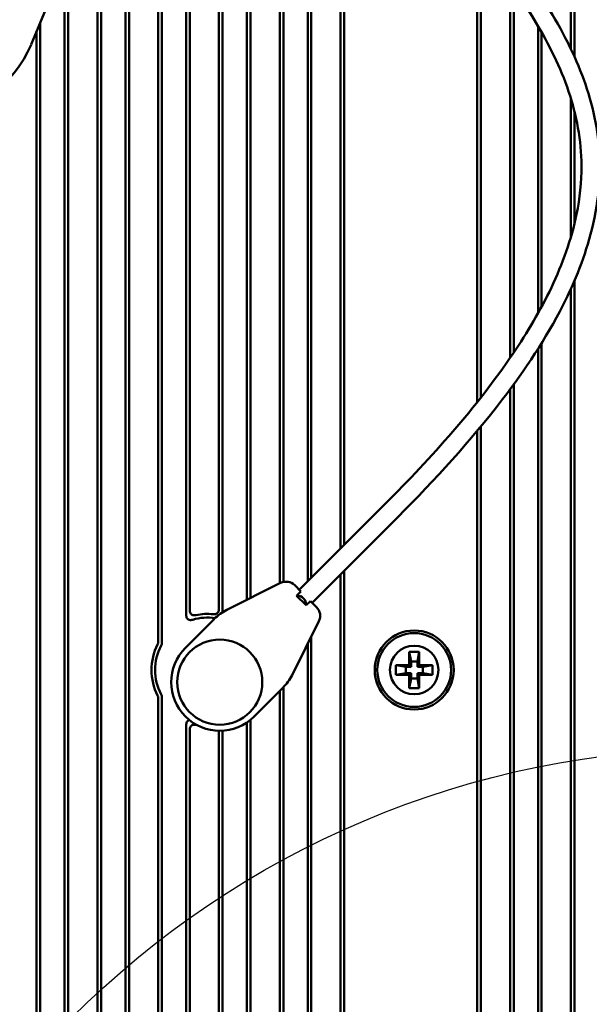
# Model space of a CAD drawing. Header units: millimetres. Extents: x 0 to 5104, y -184 to 1188.
# Tile 57 of 221: x 584 to 630, y 708 to 789. Entities that reach past the tile are written whole.
import ezdxf

# ---------------------------------------------------------------- set-up
doc = ezdxf.new("R2010")
doc.units = ezdxf.units.MM
doc.header["$LTSCALE"] = 2
doc.layers.add('Detailumgrenzung (ISO)', color=7, linetype='Continuous', lineweight=25)
doc.layers.add('Sichtbar (ISO)', color=7, linetype='Continuous', lineweight=50)

# ---------------------------------------------------------------- blocks, each defined once
blk = doc.blocks.new('2DDetail0')
at = {"layer": 'Detailumgrenzung (ISO)'}
blk.add_circle((320.666, 326.675), 37.864, dxfattribs=at)

msp = doc.modelspace()

# ---------------------------------------------------------------- linework, layer by layer
at = {"layer": 'Sichtbar (ISO)'}
for p, q in [((584.456, 786.993), (603.445, 832.614)), ((628.869, 830.119), (628.869, 786.646)), ((629.169, 830.119), (629.169, 786)), ((600.215, 740.282), (600.215, 823.466)), ((602.215, 823.395), (602.215, 741.304)), ((602.515, 823.095), (602.515, 741.454)), ((604.915, 742.654), (604.915, 823.095)), ((605.215, 742.773), (605.215, 823.032)), ((599.915, 740.544), (599.915, 821.719)), ((597.215, 817.646), (597.215, 740.076)), ((597.515, 818.367), (597.515, 740.461)), ((607.215, 817.372), (607.215, 742.825)), ((607.515, 816.676), (607.515, 743.125)), ((595.215, 737.747), (595.215, 812.841)), ((594.915, 737.82), (594.915, 812.121)), ((609.915, 811.89), (609.915, 745.525)), ((610.215, 811.36), (610.215, 745.825)), ((592.515, 806.355), (592.515, 659.577)), ((592.215, 805.634), (592.215, 659.534)), ((590.215, 800.829), (590.215, 658.827)), ((589.915, 658.368), (589.915, 800.108)), ((621.169, 757.571), (621.169, 795.76)), ((621.469, 757.951), (621.469, 795.364)), ((587.515, 794.343), (587.515, 654.696)), ((587.215, 793.622), (587.215, 654.237)), ((623.869, 792.082), (623.869, 761.21)), ((624.169, 791.649), (624.169, 761.651)), ((585.215, 651.176), (585.215, 788.817)), ((626.169, 764.89), (626.169, 788.519)), ((584.915, 650.717), (584.915, 788.096)), ((626.469, 765.437), (626.469, 787.999)), ((628.869, 782.58), (628.869, 771.141)), ((629.169, 781.5), (629.169, 772.257)), ((629.169, 767.578), (629.169, 648.507)), ((628.869, 766.898), (628.869, 648.507)), ((626.169, 648.507), (626.169, 761.966)), ((626.469, 648.507), (626.469, 762.445)), ((623.869, 758.631), (623.869, 648.507)), ((624.169, 759.039), (624.169, 648.507)), ((621.169, 648.507), (621.169, 755.209)), ((621.469, 648.507), (621.469, 755.571)), ((606.521, 742.131), (613.592, 749.202)), ((607.581, 741.07), (614.652, 748.141)), ((609.915, 743.404), (609.915, 648.507)), ((610.215, 743.704), (610.215, 648.507)), ((604.992, 742.693), (600.56, 740.477)), ((606.146, 742.505), (606.656, 741.996)), ((606.302, 741.642), (606.656, 741.996)), ((607.093, 740.852), (606.302, 741.642)), ((607.446, 741.205), (607.093, 740.852)), ((607.446, 741.205), (607.955, 740.696)), ((597.151, 737.358), (599.521, 739.727)), ((605.927, 735.11), (608.143, 739.542)), ((607.515, 738.286), (607.515, 648.507)), ((607.215, 737.686), (607.215, 648.507)), ((615.58, 737.03), (615.721, 736.23)), ((615.58, 737.03), (616.38, 737.03)), ((615.58, 735.93), (615.58, 737.03)), ((616.38, 737.03), (616.239, 736.23)), ((616.38, 737.03), (616.38, 735.93)), ((614.48, 735.93), (615.58, 735.93)), ((614.48, 735.93), (615.28, 735.789)), ((614.48, 735.13), (614.48, 735.93)), ((615.721, 735.789), (615.28, 735.789)), ((615.28, 735.789), (615.28, 735.271)), ((615.721, 735.789), (615.58, 735.93)), ((615.721, 736.23), (616.239, 736.23)), ((615.721, 735.789), (615.721, 736.23)), ((616.239, 736.23), (616.239, 735.789)), ((616.38, 735.93), (616.239, 735.789)), ((616.68, 735.789), (616.239, 735.789)), ((616.38, 735.93), (617.48, 735.93)), ((617.48, 735.93), (616.68, 735.789)), ((616.68, 735.271), (616.68, 735.789)), ((617.48, 735.93), (617.48, 735.13)), ((614.48, 735.13), (615.28, 735.271)), ((615.58, 735.13), (614.48, 735.13)), ((615.28, 735.271), (615.721, 735.271)), ((615.58, 735.13), (615.721, 735.271)), ((615.58, 734.03), (615.58, 735.13)), ((615.721, 734.83), (615.721, 735.271)), ((616.239, 735.271), (616.239, 734.83)), ((616.239, 735.271), (616.68, 735.271)), ((616.239, 735.271), (616.38, 735.13)), ((616.38, 735.13), (616.38, 734.03)), ((617.48, 735.13), (616.38, 735.13)), ((617.48, 735.13), (616.68, 735.271)), ((615.58, 734.03), (615.721, 734.83)), ((616.239, 734.83), (615.721, 734.83)), ((616.38, 734.03), (616.239, 734.83)), ((605.178, 734.071), (602.808, 731.701)), ((604.915, 648.507), (604.915, 733.808)), ((605.215, 648.507), (605.215, 734.108)), ((616.38, 734.03), (615.58, 734.03)), ((594.915, 659.55), (594.915, 733.239)), ((595.215, 659.354), (595.215, 733.312)), ((597.215, 730.983), (597.215, 658.047)), ((602.215, 731.212), (602.215, 648.507)), ((602.515, 731.435), (602.515, 648.507)), ((597.515, 730.598), (597.515, 657.851)), ((599.915, 656.27), (599.915, 730.516)), ((600.215, 655.799), (600.215, 730.536))]:
    msp.add_line(p, q, dxfattribs=at)
for centre, radius in [((615.98, 735.53), 3.25), ((615.98, 735.53), 3.036), ((599.98, 734.53), 3.5), ((615.98, 735.53), 2)]:
    msp.add_circle(centre, radius, dxfattribs=at)
for centre, radius, start, end in [((605.439, 741.798), 1, 45, 116.56505), ((606.344, 740.894), 0.75, 356.81031, 93.18969), ((607.248, 739.989), 1, 333.43495, 45), ((598.98, 735.53), 4.316, 81.78673, 106.4319), ((598.98, 735.53), 4.616, 84.18471, 101.91808), ((602.349, 736.899), 4, 116.56505, 135), ((598.98, 735.53), 4.616, 152.96785, 207.03215), ((598.98, 735.53), 4.316, 152.10875, 207.89125), ((599.98, 734.53), 4, 135, 315), ((602.349, 736.899), 4, 315, 333.43495), ((598.98, 735.53), 4.616, 258.08192, 259.02232)]:
    msp.add_arc(centre, radius, start, end, dxfattribs=at)
msp.add_ellipse((576.144, 790.46), major_axis=(4.998, -7.494), ratio=0.99912, start_param=5.695409, end_param=6.870962, dxfattribs=at)
for points, knots in [([(613.592, 749.202), (617.423, 753.033), (621.093, 757.099), (625.295, 763.317), (626.373, 765.13), (628.188, 768.944), (628.925, 770.974), (629.611, 774.359), (629.751, 775.702), (629.732, 779.113), (629.347, 781.194), (628.016, 785.13), (627.067, 787.02), (624.321, 791.614), (622.342, 794.233), (615.346, 803.363), (610.16, 810.135), (605.761, 820.929), (604.812, 824.094), (603.537, 830.666), (603.23, 834.107), (603.23, 837.53)], [0, 0, 0, 0, 1.625479, 1.625479, 2.256858, 2.256858, 2.901476, 2.901476, 3.311447, 3.311447, 3.953283, 3.953283, 4.605341, 4.605341, 5.618442, 5.618442, 8.152547, 8.152547, 9.136941, 9.136941, 10.163667, 10.163667, 10.163667, 10.163667]), ([(604.73, 837.53), (604.73, 831.519), (605.766, 825.393), (609.65, 815.032), (612.205, 810.566), (618.575, 801.347), (622.621, 796.704), (627.26, 789.716), (628.428, 787.722), (630.192, 783.646), (630.819, 781.547), (631.402, 776.898), (631.212, 774.277), (630.067, 769.636), (629.229, 767.536), (626.832, 762.817), (625.113, 760.245), (620.631, 754.386), (617.702, 751.191), (614.652, 748.141)], [0, 0, 0, 0, 1.803077, 1.803077, 3.338406, 3.338406, 5.226079, 5.226079, 5.93838, 5.93838, 6.604714, 6.604714, 7.38355, 7.38355, 8.058676, 8.058676, 8.980238, 8.980238, 10.274128, 10.274128, 10.274128, 10.274128]), ([(597.215, 740.076), (597.215, 740.025), (597.22, 739.973), (597.243, 739.878), (597.259, 739.834), (597.305, 739.76), (597.331, 739.731), (597.395, 739.683), (597.431, 739.666), (597.512, 739.643), (597.558, 739.639), (597.655, 739.644), (597.708, 739.654), (597.759, 739.669)], [0.0000005, 0.0000005, 0.0000005, 0.0000005, 0.01539488, 0.01539488, 0.02935567, 0.02935567, 0.04137704, 0.04137704, 0.0533237, 0.0533237, 0.06689478, 0.06689478, 0.08274791, 0.08274791, 0.08274791, 0.08274791]), ([(598.027, 740.046), (597.984, 740.037), (597.939, 740.031), (597.85, 740.031), (597.805, 740.037), (597.722, 740.064), (597.686, 740.083), (597.622, 740.135), (597.595, 740.167), (597.552, 740.242), (597.537, 740.285), (597.519, 740.372), (597.515, 740.417), (597.515, 740.461)], [-0.07853188, -0.07853188, -0.07853188, -0.07853188, -0.06534095, -0.06534095, -0.05171195, -0.05171195, -0.03927321, -0.03927321, -0.0267582, -0.0267582, -0.01324464, -0.01324464, 0, 0, 0, 0]), ([(599.915, 740.544), (599.915, 740.505), (599.911, 740.466), (599.896, 740.389), (599.884, 740.352), (599.847, 740.277), (599.821, 740.242), (599.757, 740.184), (599.72, 740.162), (599.642, 740.132), (599.603, 740.124), (599.525, 740.117), (599.486, 740.118), (599.448, 740.122)], [-0.0731224, -0.0731224, -0.0731224, -0.0731224, -0.06150986, -0.06150986, -0.0496558, -0.0496558, -0.03656761, -0.03656761, -0.02355614, -0.02355614, -0.01159564, -0.01159564, 0, 0, 0, 0]), ([(594.915, 737.82), (594.915, 737.787), (594.911, 737.754), (594.895, 737.689), (594.884, 737.657), (594.868, 737.627)], [-0.02007779, -0.02007779, -0.02007779, -0.02007779, -0.01005092, -0.01005092, 0, 0, 0, 0]), ([(595.165, 737.548), (595.182, 737.579), (595.194, 737.611), (595.211, 737.678), (595.215, 737.712), (595.215, 737.747)], [0, 0, 0, 0, 0.01034771, 0.01034771, 0.02072016, 0.02072016, 0.02072016, 0.02072016]), ([(594.868, 733.432), (594.884, 733.402), (594.895, 733.371), (594.911, 733.306), (594.915, 733.272), (594.915, 733.239)], [-0.02007756, -0.02007756, -0.02007756, -0.02007756, -0.01005073, -0.01005073, 0, 0, 0, 0]), ([(595.215, 733.312), (595.215, 733.347), (595.211, 733.381), (595.194, 733.448), (595.182, 733.48), (595.165, 733.511)], [0, 0, 0, 0, 0.01034747, 0.01034747, 0.02071986, 0.02071986, 0.02071986, 0.02071986]), ([(597.48, 731.407), (597.476, 731.406), (597.472, 731.405), (597.43, 731.393), (597.395, 731.376), (597.331, 731.328), (597.305, 731.299), (597.259, 731.225), (597.242, 731.181), (597.22, 731.086), (597.215, 731.034), (597.215, 730.983)], [0.02824131, 0.02824131, 0.02824131, 0.02824131, 0.02942145, 0.02942145, 0.04136213, 0.04136213, 0.05337697, 0.05337697, 0.06733373, 0.06733373, 0.08270435, 0.08270435, 0.08270435, 0.08270435]), ([(597.515, 730.598), (597.515, 730.642), (597.519, 730.687), (597.537, 730.774), (597.552, 730.817), (597.595, 730.892), (597.621, 730.924), (597.686, 730.976), (597.722, 730.995), (597.805, 731.022), (597.85, 731.028), (597.939, 731.028), (597.984, 731.022), (598.027, 731.013)], [-0.07851597, -0.07851597, -0.07851597, -0.07851597, -0.06528546, -0.06528546, -0.05178551, -0.05178551, -0.03927334, -0.03927334, -0.02683669, -0.02683669, -0.01319832, -0.01319832, 0, 0, 0, 0])]:
    msp.add_open_spline(points, degree=3, knots=knots, dxfattribs=at)
for points in [[(613.592, 749.202), (613.592, 749.202), (613.592, 749.202), (613.592, 749.202)], [(614.652, 748.141), (614.652, 748.141), (614.652, 748.141), (614.652, 748.141)], [(599.915, 730.53), (599.915, 730.525), (599.915, 730.52), (599.915, 730.516)]]:
    msp.add_open_spline(points, degree=3, dxfattribs=at)

# ---------------------------------------------------------------- block references
at = {"layer": 'Detailumgrenzung (ISO)', "xscale": 2, "yscale": 2, "zscale": 2}
msp.add_blockref('2DDetail0', (0, 0), dxfattribs=at)

doc.saveas('drawing.dxf')
